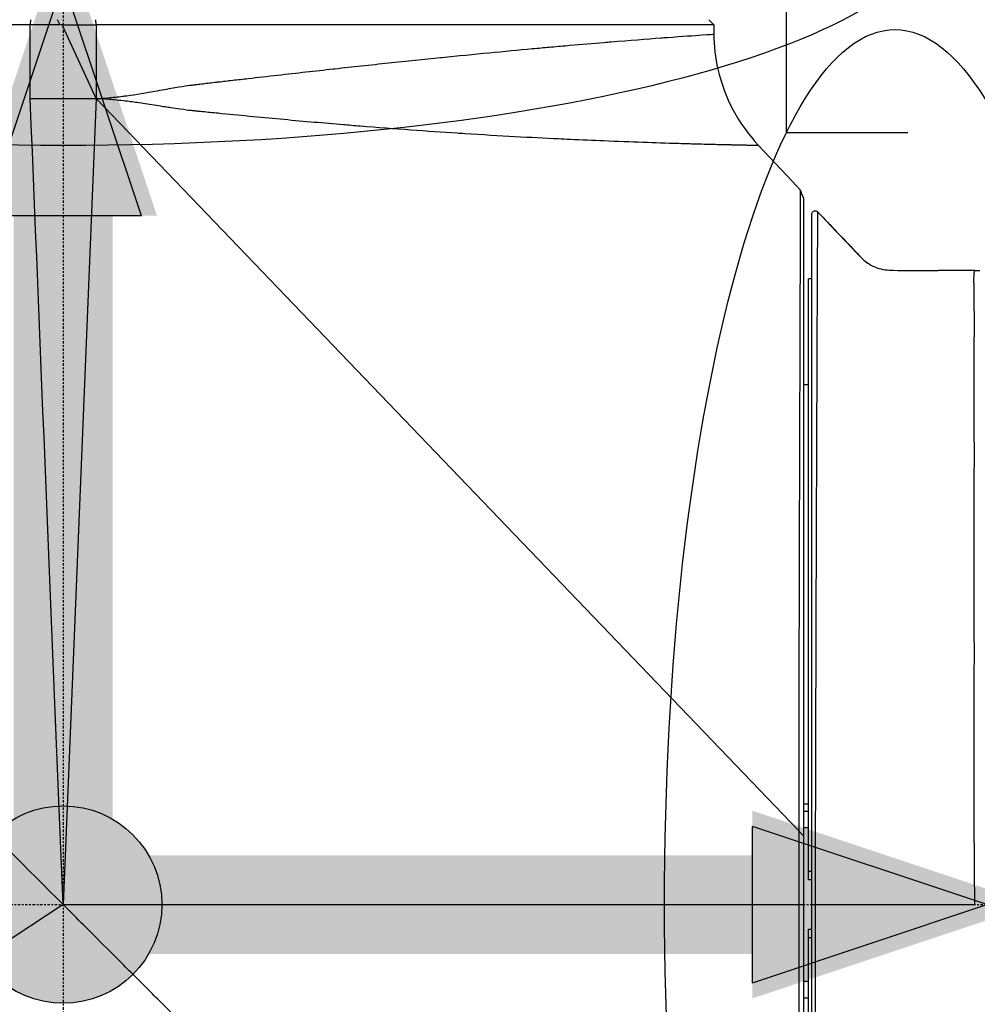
# Model space of a CAD drawing. Header units: millimetres. Extents: x 0 to 4378, y 0 to 2376.
# Tile 149 of 256: x 1576 to 1634, y 1622 to 1681. Entities that reach past the tile are written whole.
import ezdxf

# ---------------------------------------------------------------- set-up
doc = ezdxf.new("R2010")
doc.units = ezdxf.units.MM
doc.header["$LTSCALE"] = 0.2
doc.linetypes.add('CENTER2', pattern=[1.125, 0.75, -0.125, 0.125, -0.125])
for name, color, linetype in [('02_Center Line', 1, 'CENTER2'), ('07_Special Line2', 76, 'Continuous'), ('12_Before Rev.Num.', 5, 'Continuous'), ('13_After Rev.Num.', 6, 'Continuous')]:
    doc.layers.add(name, color=color, linetype=linetype)
doc.layers.add('14_Mark', color=7, linetype='Continuous', true_color=0xe03c31)
doc.styles.add('Rainbow-5.0 Style', font='malgunsl.ttf')
doc.dimstyles.new('Rainbow-5.0 Style', dxfattribs={"dimtxt": 4, "dimasz": 2.5, "dimexe": 1, "dimexo": 1, "dimgap": 1, "dimtad": 1, "dimdsep": 46, "dimtxsty": 'Rainbow-5.0 Style', "dimcen": 0, "dimclrd": 251, "dimclre": 251, "dimclrt": 7, "dimazin": 3, "dimtp": 0.1, "dimtm": 0.1, "dimtfac": 0.61, "dimtmove": 0, "dimatfit": 3, "dimfxl": 1, "dimlwd": -1, "dimlwe": -1, "dimarcsym": 1})
doc.dimstyles.new('Rainbow-5.0 Style$0', dxfattribs={"dimtxt": 4, "dimasz": 3, "dimexe": 2, "dimexo": 1, "dimgap": 0.8, "dimtad": 1, "dimzin": 9, "dimdsep": 46, "dimtxsty": 'Rainbow-5.0 Style', "dimcen": 0, "dimclrd": 251, "dimclre": 251, "dimclrt": 256, "dimadec": 1, "dimazin": 0, "dimtp": 0.1, "dimtm": 0.1, "dimtfac": 0.61, "dimtmove": 0, "dimatfit": 3, "dimfxl": 1, "dimlwd": -1, "dimlwe": -1, "dimarcsym": 1})

# ---------------------------------------------------------------- blocks, each defined once
blk = doc.blocks.new('Blk$A21N0-7P24L')
for p, q in [((-112.689, 1046.3), (-112.7, 1046.003)), ((-112.7, 1046.003), (-110.908, 1046.003)), ((-110.908, 1046.003), (-111.039, 1046.3)), ((-110.768, 1045.997), (-110.908, 1046.003)), ((-110.768, 1045.997), (-108.7, 1045.997)), ((-108.7, 1041.501), (-110.768, 1045.997)), ((-71.166, 1045.997), (-108.7, 1045.997)), ((-108.7, 1045.997), (-108.7, 1041.501)), ((-71.166, 1045.997), (-71.2, 1046.031)), ((-71.166, 1045.997), (-71.161, 1045.419)), ((-71.161, 1045.419), (-71.161, 1045.419)), ((-70.915, 1043.3), (-70.912, 1043.3)), ((-112.7, 1041.5), (-108.7, 1041.501)), ((-108.7, 1041.501), (-110.7, 992.5)), ((-66, 996.983), (-108.7, 1041.501)), ((-68.436, 1038.649), (-66.4, 1036.488)), ((-66.4, 1036.484), (-66.4, 1036.488)), ((-66.4, 1036.484), (-65.906, 1035.96)), ((-65.906, 1035.96), (-66.4, 1036.484)), ((-55.307, 1031.047), (-55, 1031.047)), ((-65.4, 994.527), (-65.4, 1030.547)), ((-65.2, 1030.547), (-65.4, 1030.547)), ((-65.4, 1024.1), (-65.7, 1024.1)), ((-65.7, 998.629), (-65.4, 998.629)), ((-65.4, 998.165), (-65.7, 998.165)), ((-66, 996.983), (-66, 992.5)), ((-65.4, 997.165), (-65.7, 997.165)), ((-65.7, 992.502), (-65.7, 996.671)), ((-65.4, 994), (-65.4, 994.527)), ((-65.4, 994.527), (-65.2, 994.527)), ((-64.998, 994.527), (-64.998, 994.527)), ((-65.2, 994), (-65.4, 994)), ((-64.999, 994), (-64.999, 994)), ((-110.7, 992.5), (-66, 992.5)), ((-66, 992.5), (-66, 953.503)), ((-65.7, 953.802), (-65.7, 992.502)), ((-65.2, 954.15), (-65.2, 992.507)), ((-65, 992.505), (-65, 953.953)), ((-65.4, 990.473), (-65.4, 991)), ((-65.4, 991), (-65.2, 991)), ((-65.4, 954.453), (-65.4, 990.473)), ((-65.2, 990.473), (-65.4, 990.473)), ((-65.7, 987.835), (-65.4, 987.835)), ((-105.9, 987.7), (-105.9, 987.7)), ((-105.15, 986.95), (-105.15, 986.95)), ((-65.7, 986.835), (-65.4, 986.835))]:
    blk.add_line(p, q)
blk.add_arc((-61.159, 1045.507), 10, 192.74847, 223.29981)
blk.add_ellipse((-65, 992.507), major_axis=(-0.2, 0), ratio=0.010164, start_param=0.000157, end_param=1.570769)
for points, knots in [([(-150.089, 1046.008), (-150.086, 1046.008), (-150.081, 1046.008), (-150.025, 1046.008), (-149.867, 1046.008), (-148.793, 1046.008), (-146.996, 1046.007), (-141.816, 1046.006), (-138.586, 1046.006), (-130.879, 1046.004), (-126.448, 1046.004), (-118.768, 1046.003), (-115.745, 1046.003), (-112.7, 1046.003)], [-6.550864, -6.550864, -6.550864, -6.550864, -6.484725, -6.484725, -5.979785, -5.979785, -4.438216, -4.438216, -2.995361, -2.995361, -1.514872, -1.514872, -0.595685, -0.595685, -0.595685, -0.595685]), ([(-108.7, 1045.997), (-108.7, 1045.998), (-108.7, 1045.999), (-108.7, 1046), (-108.703, 1046.125), (-108.705, 1046.214), (-108.708, 1046.3)], [-0.0003721, -0.0003721, -0.0003721, -0.0003721, 0, 0, 0, 0.05323645, 0.05323645, 0.05323645, 0.05323645]), ([(-71.471, 1046.3), (-71.449, 1046.278), (-71.427, 1046.256), (-71.339, 1046.168), (-71.27, 1046.1), (-71.206, 1046.037), (-71.204, 1046.035), (-71.202, 1046.033), (-71.2, 1046.031)], [-0.036432, -0.036432, -0.036432, -0.036432, -0.02688882, -0.02688882, 0, 0, 0, 0.00088856, 0.00088856, 0.00088856, 0.00088856]), ([(-108.7, 1041.501), (-108.467, 1041.509), (-108.214, 1041.526), (-107.943, 1041.55), (-107.672, 1041.574), (-107.381, 1041.606), (-107.072, 1041.645), (-106.991, 1041.656), (-106.909, 1041.666), (-106.826, 1041.678), (-106.272, 1041.754), (-105.661, 1041.853), (-104.995, 1041.976), (-104.984, 1041.978), (-104.972, 1041.98), (-104.96, 1041.983), (-104.587, 1042.051), (-104.188, 1042.124), (-103.887, 1042.175), (-103.577, 1042.229), (-103.326, 1042.269), (-103.134, 1042.296), (-103.125, 1042.297), (-103.116, 1042.298), (-103.108, 1042.299), (-103.034, 1042.309), (-103.01, 1042.312), (-102.928, 1042.322), (-102.853, 1042.331), (-102.759, 1042.343), (-102.647, 1042.356), (-102.622, 1042.359), (-102.597, 1042.362), (-102.571, 1042.365), (-102.459, 1042.378), (-102.331, 1042.393), (-102.187, 1042.41), (-101.954, 1042.438), (-101.68, 1042.47), (-101.366, 1042.506), (-101.331, 1042.51), (-101.299, 1042.514), (-101.27, 1042.517), (-101.083, 1042.539), (-100.992, 1042.55), (-100.857, 1042.566), (-100.7, 1042.584), (-100.544, 1042.602), (-100.389, 1042.62), (-100.079, 1042.656), (-99.771, 1042.691), (-99.466, 1042.726), (-98.856, 1042.796), (-98.257, 1042.865), (-97.67, 1042.931), (-96.495, 1043.064), (-95.366, 1043.19), (-94.285, 1043.309), (-94.252, 1043.313), (-94.219, 1043.316), (-94.186, 1043.32), (-93.671, 1043.377), (-93.109, 1043.438), (-92.581, 1043.495), (-92.019, 1043.555), (-91.466, 1043.614), (-90.921, 1043.672), (-89.832, 1043.787), (-88.78, 1043.896), (-87.767, 1043.998), (-87.744, 1044.001), (-87.72, 1044.003), (-87.697, 1044.005), (-85.698, 1044.207), (-83.856, 1044.385), (-82.191, 1044.539), (-82.138, 1044.544), (-82.087, 1044.549), (-82.036, 1044.554), (-81.679, 1044.586), (-81.358, 1044.615), (-81.028, 1044.645), (-80.651, 1044.679), (-80.281, 1044.712), (-79.918, 1044.743), (-79.193, 1044.807), (-78.499, 1044.865), (-77.84, 1044.92), (-77.694, 1044.932), (-77.55, 1044.944), (-77.408, 1044.955), (-76.266, 1045.049), (-75.244, 1045.128), (-74.373, 1045.193), (-74.238, 1045.203), (-74.106, 1045.213), (-73.979, 1045.222), (-73.07, 1045.289), (-72.353, 1045.339), (-71.87, 1045.372), (-71.437, 1045.401), (-71.192, 1045.417), (-71.161, 1045.419)], [0, 0, 0, 0, 0.015625, 0.015625, 0.015625, 0.03125, 0.03125, 0.03125, 0.0353433, 0.0353433, 0.0353433, 0.0625, 0.0625, 0.0625, 0.0629801, 0.0629801, 0.0629801, 0.078125, 0.078125, 0.078125, 0.09375, 0.09375, 0.09375, 0.094517, 0.094517, 0.094517, 0.1015625, 0.1015625, 0.1015625, 0.1079859, 0.1079859, 0.1079859, 0.109375, 0.109375, 0.109375, 0.11536, 0.11536, 0.11536, 0.125, 0.125, 0.125, 0.1260567, 0.1260567, 0.1260567, 0.1328125, 0.1328125, 0.1328125, 0.140625, 0.140625, 0.140625, 0.15625, 0.15625, 0.15625, 0.1875, 0.1875, 0.1875, 0.25, 0.25, 0.25, 0.2519067, 0.2519067, 0.2519067, 0.28125, 0.28125, 0.28125, 0.3125, 0.3125, 0.3125, 0.375, 0.375, 0.375, 0.3764251, 0.3764251, 0.3764251, 0.5, 0.5, 0.5, 0.5038945, 0.5038945, 0.5038945, 0.53125, 0.53125, 0.53125, 0.5625, 0.5625, 0.5625, 0.625, 0.625, 0.625, 0.6388536, 0.6388536, 0.6388536, 0.75, 0.75, 0.75, 0.7672561, 0.7672561, 0.7672561, 0.8899798, 0.8899798, 0.8899798, 1, 1, 1, 1]), ([(-68.436, 1038.649), (-68.436, 1038.649), (-68.494, 1038.651), (-68.623, 1038.653), (-68.687, 1038.654), (-68.769, 1038.656), (-68.871, 1038.657), (-68.922, 1038.658), (-68.978, 1038.659), (-69.039, 1038.66), (-69.07, 1038.66), (-69.102, 1038.661), (-69.135, 1038.661), (-69.168, 1038.662), (-69.21, 1038.663), (-69.239, 1038.663), (-69.355, 1038.666), (-69.493, 1038.669), (-69.657, 1038.672), (-69.739, 1038.674), (-69.828, 1038.676), (-69.924, 1038.678), (-69.972, 1038.679), (-70.022, 1038.68), (-70.074, 1038.681), (-70.1, 1038.681), (-70.127, 1038.682), (-70.154, 1038.683), (-70.181, 1038.683), (-70.219, 1038.684), (-70.236, 1038.684), (-70.376, 1038.688), (-70.553, 1038.692), (-70.778, 1038.697), (-70.891, 1038.7), (-71.016, 1038.703), (-71.156, 1038.706), (-71.295, 1038.71), (-71.435, 1038.713), (-71.618, 1038.718), (-71.984, 1038.727), (-72.327, 1038.736), (-72.625, 1038.745), (-72.886, 1038.752), (-73.112, 1038.759), (-73.293, 1038.764), (-73.319, 1038.765), (-73.326, 1038.765), (-73.368, 1038.766), (-74.046, 1038.787), (-74.723, 1038.809), (-75.467, 1038.835), (-76.211, 1038.861), (-77.011, 1038.891), (-77.868, 1038.926), (-78.51, 1038.952), (-79.183, 1038.981), (-79.887, 1039.014), (-80.121, 1039.024), (-80.395, 1039.037), (-80.6, 1039.047), (-82.24, 1039.126), (-84.129, 1039.227), (-86.3, 1039.365), (-86.454, 1039.375), (-86.609, 1039.384), (-86.765, 1039.395), (-88.544, 1039.51), (-90.505, 1039.65), (-92.656, 1039.824), (-92.99, 1039.851), (-93.38, 1039.883), (-93.672, 1039.907), (-94.843, 1040.005), (-96.046, 1040.11), (-97.277, 1040.223), (-98.509, 1040.336), (-99.799, 1040.46), (-101.051, 1040.584), (-101.364, 1040.615), (-101.678, 1040.646), (-101.994, 1040.678), (-102.152, 1040.694), (-102.31, 1040.71), (-102.469, 1040.727), (-102.548, 1040.735), (-102.627, 1040.743), (-102.707, 1040.751), (-102.786, 1040.759), (-102.914, 1040.773), (-102.945, 1040.776), (-103.067, 1040.79), (-103.288, 1040.817), (-103.609, 1040.863), (-103.77, 1040.886), (-103.955, 1040.913), (-104.167, 1040.945), (-104.272, 1040.961), (-104.384, 1040.978), (-104.503, 1040.996), (-104.621, 1041.015), (-104.778, 1041.039), (-104.877, 1041.055), (-105.276, 1041.118), (-105.638, 1041.174), (-105.96, 1041.222), (-106.121, 1041.245), (-106.272, 1041.267), (-106.413, 1041.286), (-106.555, 1041.306), (-106.637, 1041.317), (-106.807, 1041.338), (-107.148, 1041.381), (-107.477, 1041.417), (-107.793, 1041.444), (-108.108, 1041.471), (-108.411, 1041.49), (-108.7, 1041.501)], [0, 0, 0, 0, 0.0625, 0.0625, 0.0625, 0.09375, 0.09375, 0.09375, 0.109375, 0.109375, 0.109375, 0.117188, 0.117188, 0.117188, 0.125, 0.125, 0.125, 0.15625, 0.15625, 0.15625, 0.171875, 0.171875, 0.171875, 0.179688, 0.179688, 0.179688, 0.183594, 0.183594, 0.183594, 0.1875, 0.1875, 0.1875, 0.21875, 0.21875, 0.21875, 0.234375, 0.234375, 0.234375, 0.25, 0.25, 0.25, 0.28125, 0.28125, 0.28125, 0.308594, 0.308594, 0.308594, 0.3125, 0.3125, 0.3125, 0.375, 0.375, 0.375, 0.4375, 0.4375, 0.4375, 0.484375, 0.484375, 0.484375, 0.5, 0.5, 0.5, 0.625, 0.625, 0.625, 0.633846, 0.633846, 0.633846, 0.734375, 0.734375, 0.734375, 0.75, 0.75, 0.75, 0.8125, 0.8125, 0.8125, 0.875, 0.875, 0.875, 0.890625, 0.890625, 0.890625, 0.898438, 0.898438, 0.898438, 0.902344, 0.902344, 0.902344, 0.90625, 0.90625, 0.90625, 0.921875, 0.921875, 0.921875, 0.929688, 0.929688, 0.929688, 0.933594, 0.933594, 0.933594, 0.9375, 0.9375, 0.9375, 0.953125, 0.953125, 0.953125, 0.960938, 0.960938, 0.960938, 0.96875, 0.96875, 0.96875, 0.984375, 0.984375, 0.984375, 1, 1, 1, 1]), ([(-65.906, 1035.96), (-65.906, 1035.939), (-65.906, 1035.819), (-65.907, 1035.497), (-65.908, 1035.367), (-65.909, 1034.947), (-65.91, 1034.612), (-65.913, 1033.855), (-65.914, 1033.45), (-65.917, 1032.472), (-65.919, 1031.882), (-65.923, 1030.665), (-65.924, 1030.051), (-65.929, 1028.639), (-65.931, 1027.825), (-65.937, 1026.087), (-65.94, 1025.164), (-65.943, 1024.188), (-65.948, 1022.481), (-65.953, 1020.626), (-65.963, 1017.381), (-65.967, 1016.065), (-65.973, 1013.792), (-65.976, 1012.859), (-65.984, 1009.408), (-65.99, 1006.801), (-65.997, 1001.78), (-66, 999.385), (-66, 996.987)], [-0.000284, -0.000284, -0.000284, -0.000284, 0.473144, 0.473144, 0.706347, 0.706347, 1.111884, 1.111884, 1.46739, 1.46739, 1.875788, 1.875788, 2.231403, 2.231403, 2.639693, 2.639693, 3.047982, 3.047982, 3.047982, 3.762581, 3.762581, 4.220175, 4.220175, 4.527457, 4.527457, 5.340968, 5.340968, 6.064152, 6.064152, 6.064152, 6.064152]), ([(-65.7, 1035.441), (-65.734, 1035.528), (-65.769, 1035.614), (-65.837, 1035.787), (-65.871, 1035.873), (-65.906, 1035.96)], [0, 0, 0, 0, 0.02788439, 0.02788439, 0.0557688, 0.0557688, 0.0557688, 0.0557688]), ([(-65.7, 996.671), (-65.7, 996.774), (-65.7, 996.877), (-65.7, 999.36), (-65.7, 1001.734), (-65.7, 1006.703), (-65.7, 1009.279), (-65.7, 1012.685), (-65.7, 1013.606), (-65.7, 1015.848), (-65.7, 1017.146), (-65.7, 1020.344), (-65.7, 1022.172), (-65.7, 1023.854), (-65.7, 1024.814), (-65.7, 1025.724), (-65.7, 1027.435), (-65.7, 1028.236), (-65.7, 1029.627), (-65.7, 1030.231), (-65.7, 1031.429), (-65.7, 1032.01), (-65.7, 1032.973), (-65.7, 1033.371), (-65.7, 1034.115), (-65.7, 1034.446), (-65.7, 1034.858), (-65.7, 1034.986), (-65.7, 1035.303), (-65.7, 1035.421), (-65.7, 1035.441)], [-6.09575, -6.09575, -6.09575, -6.09575, -6.064556, -6.064556, -5.340968, -5.340968, -4.527457, -4.527457, -4.220175, -4.220175, -3.762581, -3.762581, -3.047982, -3.047982, -3.047982, -2.639693, -2.639693, -2.231403, -2.231403, -1.875788, -1.875788, -1.46739, -1.46739, -1.111884, -1.111884, -0.706347, -0.706347, -0.473144, -0.473144, -0.000397, -0.000397, -0.000397, -0.000397]), ([(-65.2, 1034.48), (-65.2, 1034.494), (-65.199, 1034.508), (-65.193, 1034.536), (-65.188, 1034.551), (-65.171, 1034.587), (-65.156, 1034.608), (-65.12, 1034.643), (-65.098, 1034.657), (-65.05, 1034.676), (-65.025, 1034.68), (-64.974, 1034.68), (-64.95, 1034.675), (-64.912, 1034.661), (-64.899, 1034.653), (-64.875, 1034.637), (-64.864, 1034.628), (-64.855, 1034.618)], [-0.04775412, -0.04775412, -0.04775412, -0.04775412, -0.04364758, -0.04364758, -0.03903252, -0.03903252, -0.03159343, -0.03159343, -0.0238785, -0.0238785, -0.01616378, -0.01616378, -0.00872589, -0.00872589, -0.00410898, -0.00410898, -0.00000219, -0.00000219, -0.00000219, -0.00000219]), ([(-65.2, 992.507), (-65.2, 993.556), (-65.2, 994.606), (-65.2, 995.654), (-65.2, 995.935), (-65.2, 996.215), (-65.2, 996.495), (-65.2, 996.612), (-65.2, 996.728), (-65.2, 996.845), (-65.2, 997.142), (-65.2, 997.439), (-65.2, 997.736), (-65.2, 998.627), (-65.2, 999.513), (-65.2, 1000.395), (-65.2, 1000.414), (-65.2, 1000.433), (-65.2, 1000.451), (-65.2, 1003.034), (-65.2, 1005.583), (-65.2, 1008.097), (-65.2, 1008.134), (-65.2, 1008.17), (-65.2, 1008.207), (-65.2, 1010.757), (-65.2, 1013.206), (-65.2, 1015.504), (-65.2, 1017.735), (-65.2, 1019.862), (-65.2, 1021.795), (-65.2, 1021.852), (-65.2, 1021.909), (-65.2, 1021.966), (-65.2, 1023.874), (-65.2, 1025.587), (-65.2, 1027.108), (-65.2, 1027.164), (-65.2, 1027.22), (-65.2, 1027.276), (-65.2, 1028.772), (-65.2, 1030.068), (-65.2, 1031.115), (-65.2, 1031.162), (-65.2, 1031.208), (-65.2, 1031.254), (-65.2, 1033.333), (-65.2, 1034.46), (-65.2, 1034.48)], [0, 0, 0, 0, 0.049676, 0.049676, 0.049676, 0.062972, 0.062972, 0.062972, 0.068507, 0.068507, 0.068507, 0.08263, 0.08263, 0.08263, 0.125, 0.125, 0.125, 0.125902, 0.125902, 0.125902, 0.25, 0.25, 0.25, 0.251804, 0.251804, 0.251804, 0.377713, 0.377713, 0.377713, 0.5, 0.5, 0.5, 0.503607, 0.503607, 0.503607, 0.625, 0.625, 0.625, 0.62951, 0.62951, 0.62951, 0.75, 0.75, 0.75, 0.755415, 0.755415, 0.755415, 1, 1, 1, 1]), ([(-64.855, 1034.618), (-64.859, 1034.602), (-64.866, 1033.475), (-64.876, 1031.385), (-64.876, 1031.349), (-64.876, 1031.312), (-64.876, 1031.276), (-64.881, 1030.196), (-64.888, 1028.845), (-64.895, 1027.284), (-64.901, 1025.755), (-64.907, 1024.032), (-64.914, 1022.11), (-64.915, 1022.07), (-64.915, 1022.03), (-64.915, 1021.989), (-64.923, 1020.019), (-64.932, 1017.843), (-64.94, 1015.56), (-64.948, 1013.302), (-64.956, 1010.908), (-64.964, 1008.395), (-64.964, 1008.367), (-64.964, 1008.339), (-64.964, 1008.31), (-64.972, 1005.788), (-64.979, 1003.191), (-64.986, 1000.573), (-64.986, 1000.551), (-64.986, 1000.529), (-64.986, 1000.507), (-64.989, 999.2), (-64.993, 997.885), (-64.995, 996.566), (-64.997, 995.223), (-65, 993.856), (-65, 992.505)], [0, 0, 0, 0, 0.245783, 0.245783, 0.245783, 0.25, 0.25, 0.25, 0.375, 0.375, 0.375, 0.4974422, 0.4974422, 0.4974422, 0.5, 0.5, 0.5, 0.625, 0.625, 0.625, 0.748607, 0.748607, 0.748607, 0.75, 0.75, 0.75, 0.8739624, 0.8739624, 0.8739624, 0.875, 0.875, 0.875, 0.9369089, 0.9369089, 0.9369089, 1, 1, 1, 1]), ([(-64.539, 1034.285), (-63.793, 1033.498), (-63.059, 1032.735), (-62.249, 1031.883), (-62.197, 1031.828), (-62.016, 1031.653), (-61.878, 1031.541), (-61.582, 1031.355), (-61.424, 1031.278), (-60.934, 1031.099), (-60.586, 1031.065), (-59.544, 1031.058), (-58.851, 1031.058), (-57.95, 1031.054), (-57.741, 1031.054), (-57.532, 1031.053)], [0, 0, 0, 0, 0.3415696, 0.3415696, 0.3639156, 0.3639156, 0.417426, 0.417426, 0.4707979, 0.4707979, 0.5789061, 0.5789061, 0.791225, 0.791225, 0.855523, 0.855523, 0.855523, 0.855523]), ([(-62.026, 1031.668), (-61.932, 1031.587), (-61.833, 1031.513), (-61.582, 1031.355), (-61.424, 1031.278), (-60.934, 1031.099), (-60.586, 1031.065), (-59.544, 1031.058), (-58.851, 1031.058), (-57.95, 1031.054), (-57.741, 1031.054), (-57.532, 1031.053)], [0.3800155, 0.3800155, 0.3800155, 0.3800155, 0.4174214, 0.4174214, 0.4707996, 0.4707996, 0.5789215, 0.5789215, 0.7912647, 0.7912647, 0.855531, 0.855531, 0.855531, 0.855531]), ([(-55.3, 992.5), (-55.306, 993.125), (-55.311, 993.75), (-55.315, 994.375), (-55.318, 994.687), (-55.32, 995.041), (-55.322, 995.294), (-55.324, 995.548), (-55.326, 995.824), (-55.329, 996.123), (-55.335, 996.72), (-55.341, 997.384), (-55.344, 998.081), (-55.347, 998.779), (-55.347, 999.406), (-55.344, 1000.161), (-55.343, 1000.539), (-55.341, 1000.974), (-55.34, 1001.215), (-55.339, 1001.336), (-55.339, 1001.419), (-55.338, 1001.464), (-55.338, 1001.476), (-55.338, 1001.48), (-55.338, 1001.494), (-55.338, 1001.508), (-55.338, 1001.531), (-55.338, 1001.581), (-55.338, 1001.679), (-55.338, 1001.774), (-55.338, 1001.863), (-55.336, 1002.579), (-55.339, 1002.838), (-55.336, 1003.507), (-55.335, 1003.842), (-55.332, 1004.275), (-55.331, 1004.591), (-55.33, 1004.908), (-55.331, 1005.116), (-55.332, 1005.337), (-55.333, 1005.779), (-55.331, 1006.581), (-55.33, 1007.211), (-55.329, 1007.84), (-55.33, 1008.426), (-55.331, 1008.971), (-55.332, 1009.516), (-55.336, 1010.084), (-55.337, 1010.328), (-55.338, 1010.572), (-55.339, 1010.987), (-55.34, 1011.564), (-55.341, 1011.853), (-55.341, 1012.182), (-55.342, 1012.548), (-55.342, 1012.915), (-55.342, 1013.364), (-55.343, 1013.758), (-55.344, 1015.335), (-55.342, 1016.325), (-55.34, 1016.832), (-55.34, 1016.895), (-55.339, 1017.083), (-55.338, 1017.243), (-55.337, 1017.403), (-55.337, 1017.556), (-55.336, 1017.702), (-55.334, 1017.994), (-55.333, 1018.26), (-55.332, 1018.5), (-55.33, 1018.98), (-55.329, 1019.359), (-55.329, 1019.647), (-55.328, 1019.791), (-55.328, 1019.89), (-55.329, 1020.036), (-55.329, 1020.183), (-55.33, 1020.355), (-55.33, 1020.552), (-55.332, 1020.946), (-55.334, 1021.439), (-55.337, 1022.011), (-55.338, 1022.154), (-55.339, 1022.325), (-55.339, 1022.39), (-55.339, 1022.456), (-55.34, 1022.525), (-55.34, 1022.598), (-55.34, 1022.744), (-55.341, 1022.906), (-55.341, 1023.082), (-55.342, 1023.434), (-55.342, 1023.843), (-55.342, 1024.294), (-55.342, 1024.407), (-55.341, 1024.496), (-55.341, 1024.642), (-55.341, 1024.789), (-55.341, 1024.926), (-55.341, 1025.055), (-55.34, 1025.312), (-55.34, 1025.536), (-55.339, 1025.731), (-55.338, 1026.12), (-55.337, 1026.391), (-55.336, 1026.567), (-55.335, 1026.611), (-55.335, 1026.649), (-55.335, 1026.681), (-55.334, 1026.697), (-55.334, 1026.712), (-55.334, 1026.725), (-55.334, 1026.732), (-55.334, 1026.735), (-55.334, 1026.741), (-55.334, 1026.746), (-55.334, 1026.754), (-55.334, 1026.77), (-55.332, 1026.898), (-55.33, 1027.026), (-55.329, 1027.155), (-55.327, 1027.412), (-55.326, 1027.671), (-55.326, 1027.928), (-55.327, 1028.056), (-55.327, 1028.184), (-55.328, 1028.31), (-55.329, 1028.436), (-55.331, 1028.581), (-55.332, 1028.709), (-55.334, 1028.966), (-55.335, 1029.15), (-55.336, 1029.282), (-55.336, 1029.414), (-55.336, 1029.561), (-55.338, 1029.742), (-55.339, 1029.788), (-55.34, 1029.834), (-55.34, 1029.882), (-55.341, 1029.906), (-55.341, 1029.93), (-55.341, 1029.954), (-55.342, 1029.978), (-55.342, 1029.986), (-55.342, 1029.991), (-55.342, 1030.012), (-55.344, 1030.087), (-55.347, 1030.171), (-55.356, 1030.509), (-55.352, 1030.677), (-55.344, 1030.815), (-55.337, 1030.953), (-55.325, 1031.031), (-55.307, 1031.047)], [0, 0, 0, 0, 0.03125, 0.03125, 0.03125, 0.046875, 0.046875, 0.046875, 0.0625, 0.0625, 0.0625, 0.09375, 0.09375, 0.09375, 0.125, 0.125, 0.125, 0.140625, 0.140625, 0.140625, 0.148438, 0.148438, 0.148438, 0.150391, 0.150391, 0.150391, 0.152344, 0.152344, 0.152344, 0.15625, 0.15625, 0.15625, 0.1875, 0.1875, 0.1875, 0.203125, 0.203125, 0.203125, 0.21875, 0.21875, 0.21875, 0.25, 0.25, 0.25, 0.28125, 0.28125, 0.28125, 0.3125, 0.3125, 0.3125, 0.34375, 0.34375, 0.34375, 0.359375, 0.359375, 0.359375, 0.375, 0.375, 0.375, 0.4375, 0.4375, 0.4375, 0.445313, 0.445313, 0.445313, 0.453125, 0.453125, 0.453125, 0.46875, 0.46875, 0.46875, 0.5, 0.5, 0.5, 0.515625, 0.515625, 0.515625, 0.53125, 0.53125, 0.53125, 0.5625, 0.5625, 0.5625, 0.570313, 0.570313, 0.570313, 0.578125, 0.578125, 0.578125, 0.59375, 0.59375, 0.59375, 0.625, 0.625, 0.625, 0.632813, 0.632813, 0.632813, 0.640625, 0.640625, 0.640625, 0.65625, 0.65625, 0.65625, 0.6875, 0.6875, 0.6875, 0.695313, 0.695313, 0.695313, 0.699219, 0.699219, 0.699219, 0.701172, 0.701172, 0.701172, 0.703125, 0.703125, 0.703125, 0.71875, 0.71875, 0.71875, 0.75, 0.75, 0.75, 0.765625, 0.765625, 0.765625, 0.78125, 0.78125, 0.78125, 0.8125, 0.8125, 0.8125, 0.84375, 0.84375, 0.84375, 0.851563, 0.851563, 0.851563, 0.855469, 0.855469, 0.855469, 0.859375, 0.859375, 0.859375, 0.875, 0.875, 0.875, 0.9375, 0.9375, 0.9375, 1, 1, 1, 1]), ([(-110.7, 992.5), (-115.082, 996.882), (-119.49, 1001.29), (-125.316, 1007.116), (-126.879, 1008.679), (-128.412, 1010.212)], [0.000404, 0.000404, 0.000404, 0.000404, 1.859728, 1.859728, 2.549952, 2.549952, 2.549952, 2.549952]), ([(-66, 996.987), (-65.967, 996.942), (-65.935, 996.903), (-65.798, 996.768), (-65.747, 996.721), (-65.7, 996.671)], [0, 0, 0, 0, 0.01941042, 0.01941042, 0.03131347, 0.03131347, 0.03131347, 0.03131347]), ([(-84.113, 965.913), (-84.571, 966.371), (-85.036, 966.836), (-85.978, 967.778), (-86.455, 968.255), (-87.419, 969.219), (-87.907, 969.707), (-88.891, 970.691), (-89.388, 971.188), (-90.39, 972.19), (-90.896, 972.696), (-91.914, 973.714), (-92.427, 974.227), (-93.459, 975.259), (-93.978, 975.778), (-95.023, 976.823), (-95.548, 977.348), (-96.603, 978.403), (-97.133, 978.933), (-98.73, 980.53), (-99.804, 981.604), (-101.153, 982.953), (-101.423, 983.223), (-101.964, 983.764), (-102.235, 984.035), (-102.778, 984.578), (-103.049, 984.849), (-103.593, 985.393), (-103.865, 985.665), (-104.41, 986.21), (-104.683, 986.483), (-105.228, 987.028), (-105.502, 987.302), (-106.048, 987.848), (-106.322, 988.122), (-106.869, 988.669), (-107.143, 988.943), (-107.964, 989.764), (-108.513, 990.313), (-109.335, 991.135), (-109.61, 991.41), (-110.022, 991.821), (-110.158, 991.958), (-110.431, 992.231), (-110.565, 992.365), (-110.7, 992.5)], [0, 0, 0, 0, 0.0204082, 0.0204082, 0.0408163, 0.0408163, 0.0612245, 0.0612245, 0.0816327, 0.0816327, 0.1020408, 0.1020408, 0.122449, 0.122449, 0.1428571, 0.1428571, 0.1632653, 0.1632653, 0.1836735, 0.1836735, 0.2244898, 0.2244898, 0.2346939, 0.2346939, 0.244898, 0.244898, 0.255102, 0.255102, 0.2653061, 0.2653061, 0.2755102, 0.2755102, 0.2857143, 0.2857143, 0.2959184, 0.2959184, 0.3061224, 0.3061224, 0.3265306, 0.3265306, 0.3367347, 0.3367347, 0.3418367, 0.3418367, 0.3468475, 0.3468475, 0.3468475, 0.3468475]), ([(-65, 992.505), (-64.199, 992.504), (-63.398, 992.504), (-62.598, 992.504), (-62.187, 992.503), (-61.777, 992.503), (-61.367, 992.503), (-61.265, 992.503), (-61.162, 992.503), (-61.06, 992.503), (-60.957, 992.503), (-60.855, 992.503), (-60.752, 992.503), (-60.547, 992.503), (-60.342, 992.503), (-60.137, 992.502), (-59.932, 992.502), (-59.727, 992.502), (-59.522, 992.502), (-59.317, 992.502), (-59.112, 992.502), (-58.906, 992.502), (-58.496, 992.502), (-58.086, 992.501), (-57.676, 992.501), (-56.884, 992.501), (-56.092, 992.5), (-55.3, 992.5)], [0.0000001, 0.0000001, 0.0000001, 0.0000001, 0.2476708, 0.2476708, 0.2476708, 0.3745144, 0.3745144, 0.3745144, 0.4062253, 0.4062253, 0.4062253, 0.4379362, 0.4379362, 0.4379362, 0.501358, 0.501358, 0.501358, 0.5647798, 0.5647798, 0.5647798, 0.6282016, 0.6282016, 0.6282016, 0.7550453, 0.7550453, 0.7550453, 1, 1, 1, 1])]:
    blk.add_open_spline(points, degree=3, knots=knots)
for points in [[(-112.7, 1041.5), (-112.7, 1043), (-112.7, 1044.501), (-112.7, 1046.003)], [(-71.161, 1045.419), (-71.155, 1044.705), (-71.073, 1043.995), (-70.915, 1043.3)], [(-110.7, 992.5), (-111.33, 1007.933), (-111.997, 1024.269), (-112.7, 1041.5)], [(-64.539, 1034.285), (-64.645, 1034.396), (-64.75, 1034.507), (-64.855, 1034.618)], [(-64.539, 1034.285), (-63.798, 1033.503), (-63.064, 1032.743), (-62.314, 1031.951)], [(-55.307, 1031.047), (-56.049, 1031.049), (-56.79, 1031.051), (-57.532, 1031.053)], [(-66, 996.987), (-66, 996.985), (-66, 996.984), (-66, 996.983)], [(-66, 992.5), (-65.9, 992.501), (-65.8, 992.501), (-65.7, 992.502)]]:
    blk.add_open_spline(points, degree=3)
at = {"layer": '02_Center Line'}
for p, q in [((-110.7, 1154.107), (-110.7, 931.805)), ((-161.607, 992.5), (60.695, 992.5))]:
    blk.add_line(p, q, dxfattribs=at)
blk = doc.blocks.new('A$C19ebd0c3_1234')
for q in [(46.929, -0.778), (54.3, 6.594)]:
    blk.add_line((46.929, 6.594), q)
blk.add_ellipse((0, 0), major_axis=(53.194, 0), ratio=0.263273)
blk = doc.blocks.new('A$C3a293ff3')
at = {"layer": '07_Special Line2'}
blk.add_hatch(color=256, dxfattribs=at).paths.add_polyline_path([(49.156, 0), (34.9, 4.752), (34.9, -4.752)])
at = {"layer": '12_Before Rev.Num.'}
blk.add_hatch(color=256, dxfattribs=at).paths.add_polyline_path([(0, 49.156), (-4.752, 34.9), (4.752, 34.9)])
at = {"layer": '14_Mark'}
h = blk.add_hatch(color=256, dxfattribs=at)
h.dxf.hatch_style = 1
h.paths.add_polyline_path([(5, 0, 1), (-5, 0, 1)])
at = {"layer": '07_Special Line2'}
for p, q in [((34.9, -3.96), (34.9, 3.96)), ((46.78, 0), (34.9, 3.96)), ((34.9, -3.96), (46.78, 0))]:
    blk.add_line(p, q, dxfattribs=at)
at = {"layer": '07_Special Line2', "const_width": 5}
blk.add_lwpolyline([(34.9, 0), (0, 0)], dxfattribs=at)
at = {"layer": '12_Before Rev.Num.'}
for p, q in [((0, 46.78), (-3.96, 34.9)), ((3.96, 34.9), (0, 46.78)), ((3.96, 34.9), (-3.96, 34.9))]:
    blk.add_line(p, q, dxfattribs=at)
at = {"layer": '12_Before Rev.Num.', "const_width": 5}
blk.add_lwpolyline([(0, 34.9), (0, 0)], dxfattribs=at)
at = {"layer": '14_Mark'}
blk.add_circle((0, 0), 5, dxfattribs=at)
blk = doc.blocks.new('*D140')
at = {"color": 251, "linetype": 'ByBlock', "transparency": 16777216}
for p, q in [((1578.638, 1793.395), (1578.638, 1855.986)), ((1689.338, 1682.595), (1689.338, 1855.986)), ((1677.338, 1847.986), (1590.638, 1847.986))]:
    blk.add_line(p, q, dxfattribs=at)
at = {"color": 251, "transparency": 16777216}
for points in [[(1590.638, 1849.986), (1590.638, 1845.986), (1578.638, 1847.986)], [(1677.338, 1849.986), (1677.338, 1845.986), (1689.338, 1847.986)]]:
    blk.add_solid(points, dxfattribs=at)
at = {"layer": 'Defpoints', "color": 0, "transparency": 16777216}
for p in [(1578.638, 1847.986), (1578.638, 1789.395), (1689.338, 1678.595)]:
    blk.add_point(p, dxfattribs=at)
at = {"transparency": 16777216, "insert": (1633.988, 1859.507), "char_height": 16, "attachment_point": 5, "style": 'Rainbow-5.0 Style'}
blk.add_mtext('110.7', dxfattribs=at)

msp = doc.modelspace()

# ---------------------------------------------------------------- block references
msp.add_blockref('Blk$A21N0-7P24L', (1689.338, 635.188))
at = {"xscale": 1.2, "yscale": 1.2, "zscale": 1.2}
msp.add_blockref('A$C3a293ff3', (1578.638, 1627.688), dxfattribs=at)
at = {"layer": '13_After Rev.Num.'}
msp.add_blockref('A$C19ebd0c3_1234', (1578.635, 1687.838), dxfattribs=at)
at = {"layer": '13_After Rev.Num.', "rotation": 90}
msp.add_blockref('A$C19ebd0c3_1234', (1629.188, 1627.691), dxfattribs=at)

# ---------------------------------------------------------------- dimensions: what is measured, and where the dimension line sits
dim = msp.add_linear_dim(base=(1578.638, 1847.986), p1=(1689.338, 1678.595), p2=(1578.638, 1789.395), angle=180, dimstyle='Rainbow-5.0 Style$0', override={"dimscale": 4, "dimtol": 0, "dimlim": 0, "dimtp": 0.1, "dimtm": 0.1, "dimtfac": 0.61, "dimtdec": 2, "dimtolj": 0, "dimtzin": 8})
dim.commit()
dim.dimension.update_dxf_attribs({"geometry": '*D140', "text_midpoint": (1633.988, 1859.507)})

# ---------------------------------------------------------------- leaders
at = {"annotation_type": 0, "has_hookline": 1, "hookline_direction": 1, "text_width": 122.213}
msp.add_leader([(1578.638, 1627.688), (1413.193, 1518.664), (1400.693, 1518.664)], dimstyle='Rainbow-5.0 Style', override={"dimscale": 5, "dimgap": 1, "dimtad": 1}, dxfattribs=at)

doc.saveas('drawing.dxf')
